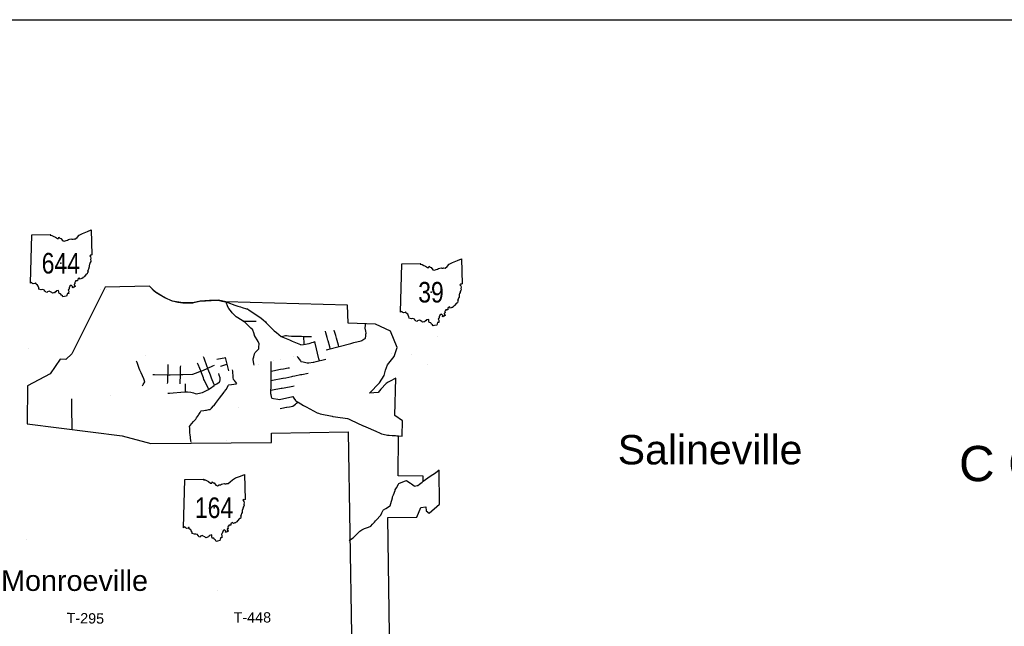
# Model space of a CAD drawing. Header units: feet. Extents: x -155 to 2562643, y -56 to 364810.
# Tile 105 of 121: x 2454557 to 2488079, y 344168 to 364810. Entities that reach past the tile are written whole.
import ezdxf
from ezdxf.enums import TextEntityAlignment as Align

# ---------------------------------------------------------------- set-up
doc = ezdxf.new("R2010")
doc.units = ezdxf.units.FT
doc.header["$MEASUREMENT"] = 0
doc.linetypes.add('CENTER', pattern=[2, 1.25, -0.25, 0.25, -0.25])
for name, color, linetype in [('62', 7, 'Continuous'), ('BORDER', 4, 'Continuous'), ('COUNTY-LINE', 4, 'CENTER'), ('HTEXT', 3, 'Continuous'), ('INCORPORATED', 3, 'Continuous'), ('MTEXT', 2, 'Continuous'), ('RT-MKR', 7, 'Continuous'), ('STATE-RT', 2, 'Continuous'), ('STREET-URBAN', 15, 'Continuous'), ('TR-TEXT', 6, 'Continuous')]:
    doc.layers.add(name, color=color, linetype=linetype)
doc.styles.add('ARIAL', font='arial.ttf')

# ---------------------------------------------------------------- blocks, each defined once
blk = doc.blocks.new('SR2')
at = {"layer": '62', "color": 0, "linetype": 'Continuous'}
blk.add_line((-813, -543), (-773, 884), dxfattribs=at)
for points in [[(-773, 884), (-219, 893), (-228, 876), (-175, 872), (-120, 842), (-73, 823), (-15, 777), (19, 778), (33, 815), (60, 786), (91, 781), (145, 713), (190, 698), (243, 722), (283, 725), (312, 749), (388, 768), (409, 756), (449, 759), (470, 768), (505, 760), (567, 812), (630, 873), (728, 931), (874, 985), (990, 1034), (1006, 294)], [(1006, 294), (989, 283), (963, 288), (945, 267), (967, 233), (977, 196), (968, 156), (977, 122), (971, 94), (954, 67), (949, 40), (934, 12), (936, -3), (922, -16), (924, -62), (918, -88), (920, -110), (898, -115), (903, -134), (889, -148), (892, -172), (876, -188), (892, -219), (879, -229), (869, -266), (841, -274), (785, -343), (765, -369), (742, -376), (730, -403), (703, -403), (661, -421), (634, -389), (587, -428), (582, -472), (522, -471), (524, -494), (511, -500), (499, -523), (506, -563), (478, -573), (481, -596), (499, -610), (507, -655), (478, -646), (453, -683), (428, -674), (437, -643), (394, -605), (354, -635), (334, -684), (333, -717), (304, -737), (323, -783), (319, -815), (320, -845), (283, -844), (260, -926)], [(260, -926), (195, -942), (151, -951), (135, -914), (103, -895), (82, -857), (36, -852), (25, -800), (20, -759), (-43, -769), (-61, -795), (-83, -801), (-96, -827), (-126, -829), (-159, -841), (-180, -816), (-234, -791), (-258, -778), (-308, -798), (-319, -822), (-359, -812), (-369, -785), (-393, -777), (-398, -748), (-450, -733), (-490, -739), (-559, -716), (-564, -679), (-588, -633), (-600, -602), (-644, -577), (-653, -540), (-667, -541), (-680, -556), (-729, -563), (-749, -548), (-776, -522), (-813, -543)]]:
    blk.add_lwpolyline(points, dxfattribs=at)
at = {"layer": 'RT-MKR', "color": 0, "linetype": 'Continuous'}
blk.add_lwpolyline([(-773, 884), (-219, 893), (-228, 876), (-175, 872), (-120, 842), (-73, 823), (-15, 777), (19, 778), (33, 815), (60, 786), (91, 781), (145, 713), (190, 698), (243, 722), (283, 725), (312, 749), (388, 768), (409, 756), (449, 759), (470, 768), (505, 760), (567, 812), (630, 873), (728, 931), (874, 985), (990, 1034), (1006, 294), (1006, 294), (989, 283), (963, 288), (945, 267), (967, 233), (977, 196), (968, 156), (977, 122), (971, 94), (954, 67), (949, 40), (934, 12), (936, -3), (922, -16), (924, -62), (918, -88), (920, -110), (898, -115), (903, -134), (889, -148), (892, -172), (876, -188), (892, -219), (879, -229), (869, -266), (841, -274), (785, -343), (765, -369), (742, -376), (730, -403), (703, -403), (661, -421), (634, -389), (587, -428), (582, -472), (522, -471), (524, -494), (511, -500), (499, -523), (506, -563), (478, -573), (481, -596), (499, -610), (507, -655), (478, -646), (453, -683), (428, -674), (437, -643), (394, -605), (354, -635), (334, -684), (333, -717), (304, -737), (323, -783), (319, -815), (320, -845), (283, -844), (260, -926), (260, -926), (195, -942), (151, -951), (135, -914), (103, -895), (82, -857), (36, -852), (25, -800), (20, -759), (-43, -769), (-61, -795), (-83, -801), (-96, -827), (-126, -829), (-159, -841), (-180, -816), (-234, -791), (-258, -778), (-308, -798), (-319, -822), (-359, -812), (-369, -785), (-393, -777), (-398, -748), (-450, -733), (-490, -739), (-559, -716), (-564, -679), (-588, -633), (-600, -602), (-644, -577), (-653, -540), (-667, -541), (-680, -556), (-729, -563), (-749, -548), (-776, -522), (-813, -543), (-813, -543), (-773, 884)], close=True, dxfattribs=at)
at = {"layer": 'RT-MKR', "color": 0}
blk.add_point((88, 48), dxfattribs=at)

msp = doc.modelspace()

# ---------------------------------------------------------------- linework, layer by layer
at = {"layer": 'BORDER'}
msp.add_line((2383122.8, 364809.89), (2562642.8, 364809.89), dxfattribs=at)
for points, const_width in [([(2483764.76, 161457.39), (2388650.3, 161457.39), (2388650.3, 161457.39), (2388650.3, 359529.89), (2388650.3, 359529.89), (2557362.8, 359529.89), (2557362.8, 359529.89), (2557362.8, 161457.39)], 0.1), ([(2389557.8, 358622.39), (2556455.3, 358622.39)], 0.02)]:
    msp.add_lwpolyline(points, dxfattribs=dict(at, const_width=const_width))
at = {"layer": 'COUNTY-LINE', "const_width": 0.04, "flags": 128}
msp.add_lwpolyline([(2433767.48, 280068.62), (2433960.36, 295947.48), (2438311, 295873.37), (2438331, 300369.98), (2438397.21, 303924.39), (2438397.21, 303924.39), (2438465.08, 307568.07), (2438513.28, 317317.19), (2438705.4, 328072.08), (2438705.4, 328072.08), (2454632.61, 328014.9), (2454632.61, 328014.9), (2454865.23, 354559.61)], dxfattribs=at)
at = {"layer": 'INCORPORATED'}
msp.add_lwpolyline([(2467152.49, 343889.55), (2467091.5, 347871.36), (2467091.5, 347871.36), (2468074.38, 347886.42), (2468074.38, 347886.42), (2468217.06, 348213.74), (2468217.06, 348213.74), (2468388.8, 348228.85), (2468388.8, 348228.85), (2468400.37, 348097.36), (2468400.37, 348097.36), (2468500.35, 348020.53), (2468500.35, 348020.53), (2468845.24, 348328.95), (2468845.24, 348328.95), (2468840.96, 349479.05), (2468840.96, 349479.05), (2468715.77, 349379.2), (2468536.93, 349261.46), (2468536.93, 349261.46), (2468294.51, 349099.5), (2468294.51, 349099.5), (2468295.71, 349277.5), (2468295.71, 349277.5), (2467444.75, 349283.25), (2467444.75, 349283.25), (2467453.99, 350651.97), (2467453.99, 350651.97), (2467576.58, 350643.34), (2467576.58, 350643.34), (2467588.17, 351160.53), (2467588.17, 351160.53), (2467330.79, 351343.54), (2467330.79, 351343.54), (2467358.16, 352614.51), (2467358.16, 352614.51), (2467149.92, 352502.17), (2467149.92, 352502.17), (2467104.84, 352479.54), (2467031.93, 352433.81), (2466857.09, 352241.49), (2466760.93, 352127.84), (2466468.43, 352097.54), (2466468.43, 352097.54), (2466808.92, 352455.38), (2466962, 352704.82), (2467014.45, 352879.66), (2467075.64, 353063.24), (2467307.8, 353346.53), (2467403.28, 353653.38), (2467403.28, 353653.38), (2467182.88, 354207.09), (2466665.04, 354444.07), (2465743.45, 354487.96), (2465721.04, 355100.84), (2461579.35, 355205.92), (2461579.35, 355205.92), (2461326.59, 355262.06), (2461022.32, 355254.94), (2460698.72, 355235.99), (2460456, 355177.85), (2460114.89, 355178.37), (2459761.93, 355227.97), (2459499.58, 355349.51), (2459144, 355560.66), (2458977.6, 355741.23), (2458977.6, 355741.23), (2457464.96, 355713.82), (2456336.16, 353438.97), (2456128.22, 353249.99), (2455929.86, 353253.38), (2455590.37, 352761.45), (2454826.63, 352351.51), (2454826.63, 352351.51), (2454814.68, 351055.86), (2454814.68, 351055.86), (2458049.47, 350649.17), (2459017.78, 350387.67), (2463127.13, 350418.43), (2463124.25, 350740.94), (2463124.25, 350740.94), (2465744.8, 350781.07), (2465744.8, 350781.07), (2465850.3, 343891.88)], dxfattribs=at)
at = {"layer": 'STATE-RT', "color": 2, "linetype": 'Continuous', "const_width": 0.05}
for points in [[(2457637.47, 355716.95), (2457465.32, 355883.04), (2457371.45, 355980.5), (2457299.48, 356093.8), (2457190.27, 356273.55), (2457066.86, 356408.97), (2456894.62, 356483.44), (2456571.32, 356568.98), (2456364.97, 356602.73), (2456097.22, 356686.12), (2455957.4, 356738.16)], [(2457381.98, 355546.58), (2457253.06, 355670.96), (2457134.41, 355794.14), (2457044.64, 355935.48), (2456948.97, 356092.95), (2456888.58, 356159.21), (2456796.18, 356199.16), (2456508.6, 356275.26), (2456295.81, 356310.05), (2456000.22, 356402.12), (2455852.76, 356457)], [(2459600.12, 352449.15), (2459261.13, 352445.62), (2459212.4, 352444.83), (2459183.63, 352442.43), (2459158.07, 352504.75), (2459132.83, 352598.34), (2459116.48, 352729.09), (2459110.62, 352963.6), (2459080.26, 353089.04), (2459042.93, 353170.39), (2458977.55, 353268.46), (2458928.52, 353325.67), (2458789.59, 353415.56), (2458524.78, 353582.77), (2458242.52, 353846.93), (2458077.06, 354147.54), (2457985.4, 354402.78), (2457934.54, 354691.64), (2457939.19, 354888.32), (2457856.93, 355159.96), (2457629.3, 355516.4), (2457451.92, 355687.54)], [(2467271.41, 353302.12), (2467277.93, 353302.12), (2467422.59, 353278.01), (2467513.58, 353262.84), (2467591.6, 353234.48), (2467662.17, 353203.11), (2467718.97, 353174.71), (2467806.15, 353113.69), (2467923.38, 353055.07), (2468119.18, 353022.44), (2468312.5, 353033.81), (2468481.3, 353111.71), (2468611.52, 353263.65), (2468713.65, 353406.61), (2468772.39, 353559.36), (2468783.88, 353747.72), (2468753.39, 354345.31), (2468707.54, 355089.5), (2468682.45, 355585.77)], [(2467383.16, 353588.72), (2467471.91, 353573.93), (2467590.14, 353554.22), (2467703.9, 353512.86), (2467790.25, 353474.49), (2467872.91, 353433.15), (2467960.09, 353372.13), (2468017.2, 353343.57), (2468135.22, 353323.9), (2468238.28, 353329.97), (2468296.14, 353356.67), (2468375.12, 353448.81), (2468447.35, 353549.93), (2468475.77, 353623.84), (2468483.42, 353749.22), (2468453.87, 354328.45), (2468408, 355072.7), (2468382.83, 355570.63)], [(2452183.11, 353424.85), (2452389.25, 353399.3), (2452571.92, 353334.98), (2452740.53, 353236.81), (2453017.6, 352992.54), (2453216.6, 352783.5), (2453355.74, 352606.52), (2453484.39, 352361.88), (2453591.51, 352191.16), (2453736.56, 352070.09), (2454017.47, 351965.4), (2454304.29, 351965.46), (2454527.65, 352035.21), (2454699.32, 352097.43), (2454824.67, 352139.49)], [(2462813.43, 353111.82), (2463195.92, 353200.97), (2463439.26, 353244.76), (2463704.25, 353305.1), (2463991.35, 353361.94), (2464226.54, 353411.56), (2464527.56, 353472.74), (2464766.57, 353530.46), (2464937.93, 353568.56), (2465019.82, 353578.5), (2465031.79, 353494.6), (2465056.46, 353380.94), (2465088.34, 353301.52), (2465170.65, 353207.25), (2465242.58, 353128.77), (2465329.21, 353020.57), (2465425.16, 352942.66), (2465553.41, 352853.47), (2465612.39, 352814.77), (2465649.26, 352779.56), (2465730.69, 352723.35), (2465829.71, 352685.59), (2465937.48, 352702.15), (2466054.8, 352738.98), (2466183.8, 352790.11), (2466324.53, 352853.54), (2466419.32, 352911.88), (2466492.18, 352965.7), (2466551.21, 353011.18), (2466665.78, 353080.01), (2466797.95, 353167.29), (2466896.78, 353223.73), (2466999.48, 353286.26), (2467088.4, 353338.46), (2467171.18, 353396.52)], [(2467171.18, 353424.82), (2467229.32, 353452.12), (2467290.34, 353452.12), (2467338.17, 353444.15)], [(2459600.12, 352449.15), (2459704.3, 352447.58), (2459888.66, 352443.9), (2460058.95, 352441.88), (2460215.14, 352443.54), (2460419.56, 352438.32), (2460507.22, 352458.42), (2460697.63, 352539.05), (2460860.38, 352603), (2461045.02, 352673.47), (2461207.77, 352737.42), (2461559.54, 352855.91), (2461665.03, 352884.44), (2461754.93, 352894.57), (2461884.44, 352923.66), (2462161.67, 352974.26), (2462295.19, 353003.45), (2462524.28, 353056.93), (2462813.43, 353111.82)], [(2461419.57, 350405.65), (2461503.44, 350441.52), (2461608.05, 350508.11), (2461707.77, 350612.67), (2461780.44, 350760.68), (2461823.42, 350980.15), (2461893.58, 351236.33), (2461950.84, 351444.11), (2462024.12, 351652.26), (2462151.5, 351859.68), (2462205.78, 351937.12), (2462233.11, 351967.82), (2462301.87, 352025.56), (2462406.25, 352102.16), (2462520.54, 352183.01), (2462571.61, 352226.3), (2462610.11, 352293.34), (2462644.01, 352386.33), (2462715.38, 352676.61), (2462781.17, 352948.72), (2462813.43, 353111.82)], [(2454827.95, 352298.81), (2454877.72, 352342.28), (2454933.67, 352347.61), (2454998.29, 352325.07), (2455117.28, 352289.79), (2455298.8, 352235.93), (2455417.88, 352196.63), (2455748.55, 352102.18), (2455986.44, 352035.62), (2456214.42, 351964.81), (2456331.17, 351939.49), (2456472.18, 351904.72), (2456659.24, 351871.03), (2456798.43, 351828.2), (2456881.07, 351806.09), (2456997.13, 351810.82), (2457128.69, 351837.96), (2457279.99, 351877.59), (2457559.88, 351986.38), (2457771.61, 352097.57), (2457986.87, 352228.89), (2458140.5, 352340.72), (2458215.13, 352404.61), (2458278.12, 352452.18), (2458324.16, 352453.26), (2458348.51, 352439.8), (2458389.29, 352408.69), (2458444.04, 352379.92), (2458554.28, 352376.49), (2458605.58, 352409.76), (2458640.64, 352452.68), (2458785.33, 352345.84), (2458872.71, 352291.77), (2458964, 352241.81), (2459157.71, 352180.22), (2459278.47, 352154.99), (2459439.13, 352136.72), (2459569.43, 352131.76), (2459617.52, 352130.89), (2459615.52, 352217.02), (2459612.82, 352333.2), (2459600.12, 352449.15)], [(2461373.98, 344149.59), (2461432.26, 344285.06), (2461466.52, 344433.5), (2461464.33, 344485.48), (2461434.72, 344541.44), (2461352.43, 344631.23), (2461255.12, 344716.99), (2461185.93, 344865.71), (2461173.2, 345045.21), (2461214.23, 345192.68), (2461285.49, 345359.77), (2461344, 345486.17), (2461437.98, 345683.68), (2461501.79, 345840.19), (2461524.98, 345943.11), (2461528.63, 346056.34), (2461518.98, 346105.73), (2461497.36, 346192.42), (2461485.9, 346310.07), (2461472.86, 346422.79), (2461445.84, 346502.4), (2461318.87, 346785.8), (2461232.83, 346996.16), (2461150.54, 347255.03), (2461113.92, 347445.35), (2461082.15, 347679.67), (2461040.04, 347947.97), (2461011.17, 348136.64), (2461029.15, 348319.37), (2461054.46, 348605.95), (2461085.99, 348955.82), (2461093.42, 349142.9), (2461017.61, 349333.33), (2460962.08, 349450.91), (2460943.78, 349485.51), (2460893.14, 349563.41), (2460813.56, 349806.6), (2460794.55, 349958.5), (2460813.4, 350093.74), (2460870.72, 350242.82), (2460982.09, 350353.74), (2461055.78, 350402.93)], [(2461651.98, 344036.66), (2461718.5, 344191.3), (2461767.96, 344405.58), (2461761.21, 344565.84), (2461681.9, 344715.76), (2461562.79, 344845.71), (2461500.62, 344900.51), (2461481.27, 344942.11), (2461476.12, 345014.73), (2461497.95, 345093.2), (2461559.65, 345237.89), (2461615.58, 345358.69), (2461712.56, 345562.5), (2461788.99, 345749.99), (2461823.9, 345904.97), (2461829.57, 346080.56), (2461811.94, 346170.83), (2461793.8, 346243.54), (2461784.22, 346341.85), (2461767.2, 346488.97), (2461725.4, 346612.18), (2461594.67, 346903.96), (2461515.07, 347098.56), (2461441.8, 347329.07), (2461410.08, 347493.89), (2461379.01, 347723.09), (2461336.5, 347993.93), (2461313.41, 348144.76), (2461327.85, 348291.47), (2461353.28, 348579.29), (2461385.45, 348936.4), (2461395.72, 349194.66), (2461292.87, 349452.99), (2461230.44, 349585.17), (2461202.66, 349637.69), (2461166.06, 349694.01), (2461107.66, 349872.48), (2461097.15, 349956.38), (2461105.78, 350018.2), (2461127.78, 350075.42), (2461173.03, 350120.5), (2461284, 350194.57), (2461388.03, 350229.01), (2461573.67, 350308.41), (2461704, 350391.38), (2461719.75, 350407.9)]]:
    msp.add_lwpolyline(points, dxfattribs=at)
at = {"layer": 'STATE-RT', "color": 2, "linetype": 'Continuous'}
msp.add_lwpolyline([(2452220.01, 353722.57, 0.05, 0.05, 0), (2452458.31, 353693.04, 0.05, 0.05, 0), (2452698.34, 353608.52, 0.05, 0.05, 0), (2452916.87, 353481.29, 0.05, 0.05, 0), (2453225.84, 353208.9, 0.05, 0.05, 0), (2453443.66, 352980.08, 0.05, 0.05, 0), (2453608.52, 352770.4, 0.05, 0.05, 0), (2453744.59, 352511.64, 0.05, 0.05, 0), (2453820.31, 352390.96, 0.05, 0.05, 0), (2453889.4, 352333.29, 0.05, 0.05, 0), (2454071.53, 352265.42, 0.05, 0.05, 0), (2454258.51, 352265.46, 0.05, 0.05, 0), (2454431.77, 352319.55, 0.05, 0.05, 0), (2454600.48, 352380.71, 0.05, 0.05, 0), (2454780.24, 352441.02, 0.05, 0.05, 0)], format="xyseb", dxfattribs=at)
at = {"layer": 'STREET-URBAN'}
for points in [[(2458977.6, 355741.23), (2459065.31, 355645.94), (2459189.02, 355537.04), (2459301.92, 355466.88), (2459516.71, 355341.58), (2459715.57, 355249.45), (2459945.14, 355202.22), (2460107.02, 355179.48), (2460299.34, 355178.09), (2460456, 355177.85), (2460529.3, 355195.41), (2460682.47, 355232.1), (2460885.8, 355246.95), (2461079.58, 355256.28), (2461301.72, 355261.48), (2461328.17, 355261.85), (2461443.55, 355236.07), (2461579.35, 355205.92)], [(2462569.03, 353485.2), (2462603.32, 353519.15), (2462671.92, 353587.07), (2462694.67, 353609.6), (2462701.48, 353673.72), (2462711.7, 353769.7), (2462712.72, 353779.35), (2462670.94, 353855.47), (2462554.89, 354067.07), (2462548.23, 354079.17), (2462523.96, 354158.19), (2462495.64, 354250.47), (2462494.07, 354255.6), (2462427.94, 354318.33), (2462217.88, 354517.65), (2462217.25, 354518.24), (2462136.03, 354568.75), (2461931.18, 354696.2), (2461930.39, 354696.68), (2461863.24, 354764.77), (2461829.36, 354799.13), (2461795.99, 354833.01), (2461765.61, 354871.42), (2461675.82, 354985), (2461667.61, 354995.41), (2461635.4, 355072.18), (2461598.1, 355161.2), (2461579.35, 355205.92)], [(2461579.35, 355205.92), (2461637.9, 355182.82), (2461883.85, 355095.82), (2461918.36, 355083.62), (2461982.75, 355062.71), (2462032.38, 355046.6), (2462072.82, 355033.5), (2462132.43, 355017.1), (2462283.36, 354975.64), (2462313.53, 354967.34), (2462373.98, 354926.35), (2462762.69, 354663.01), (2462780.93, 354650.56), (2462842.23, 354595.69), (2462919.99, 354526.11), (2462953.44, 354496.19), (2462995.02, 354453.68), (2463213.96, 354230), (2463222.24, 354221.51), (2463294.71, 354164.02), (2463458.23, 354034.38), (2463464.96, 354029.04), (2463558.8, 354048), (2463609.94, 354058.34), (2463643.5, 354065.13), (2463712.75, 354054.19), (2463815.83, 354037.93), (2463834.06, 354035.06), (2463919.92, 354035.59), (2464128.6, 354036.91), (2464151.01, 354037.06), (2464232.9, 354034.66), (2464441.5, 354028.58), (2464494.03, 354027.04)], [(2462153.06, 354556.33), (2462204.09, 354556.1), (2462561.37, 354554.56), (2462612.42, 354554.33)], [(2464989.16, 353577.27), (2465038.9, 353590.06), (2465834.9, 353794.86), (2465860.1, 353801.31), (2465934.08, 353820.89), (2466182.38, 353886.64), (2466207.13, 353893.18), (2466272.44, 353934.08), (2466315.98, 353961.34), (2466331.5, 353971.06), (2466339.24, 354055.11), (2466343.96, 354106.26), (2466347.55, 354145.33), (2466338.66, 354208.19), (2466324.3, 354309.91), (2466323.48, 354315.74), (2466327.4, 354412.48), (2466329.5, 354464.11)], [(2463466.97, 354025.03), (2463513.54, 354006.06), (2463746.44, 353911.26), (2463785.92, 353895.17), (2463839.03, 353872.01), (2464115.63, 353751.47), (2464124.93, 353747.39), (2464214.28, 353761.37), (2464413.04, 353792.49), (2464443.88, 353797.32), (2464508.47, 353822.55), (2464555.32, 353840.86), (2464602.35, 353859.23)], [(2464245.29, 353763.37), (2464241.61, 353808.65), (2464226.93, 353989.81), (2464223.22, 354035.06)], [(2465129.92, 353619.58), (2465114.74, 353672.63), (2465054.06, 353884.87), (2465047.68, 353907.15), (2465026.09, 353991.59), (2464985.14, 354152), (2464971.45, 354205.48)], [(2465418.79, 353687.48), (2465406.96, 353734.25), (2465347.81, 353968.15), (2465346.57, 353973.06), (2465318.2, 354059.97), (2465273.32, 354197.61), (2465258.31, 354243.57)], [(2464759.53, 353205.6), (2464745.24, 353265.01), (2464616.72, 353799.79), (2464602.35, 353859.23)], [(2461183.65, 352371.11), (2461165.47, 352419.53), (2461092.79, 352613.25), (2461081.26, 352643.92), (2461054.92, 352709.47), (2460977.84, 352901.47), (2460958.78, 352948.83), (2460940.76, 352998), (2460834.08, 353289.42), (2460816.23, 353337.99)], [(2462536.9, 353049.13), (2462530, 353098.27), (2462509.33, 353245.72), (2462506.79, 353263.77), (2462528.7, 353341.77), (2462555.58, 353437.33), (2462569.03, 353485.2)], [(2464000.59, 353359.8), (2464029.32, 353319.1), (2464115.54, 353197.03), (2464125.07, 353183.53), (2464205.84, 353163.91), (2464302.68, 353140.41), (2464339.9, 353131.38), (2464400.94, 353137.31), (2464549.71, 353151.8), (2464566.78, 353153.44), (2464646.62, 353174.14), (2464936, 353249.26), (2464984.4, 353261.77)], [(2458736.15, 352345.03), (2458763.36, 352392.11), (2458817.8, 352486.29), (2458818.47, 352487.45), (2458780.4, 352587.87), (2458741.86, 352689.57), (2458740.17, 352694.07), (2458695.62, 352788), (2458672.32, 352837.14), (2458649.82, 352884.64), (2458629.87, 352937.18), (2458552.75, 353140.58), (2458533.37, 353191.56)], [(2459089.53, 352736.2), (2459143.38, 352735.37), (2459574.26, 352728.81), (2459613.56, 352728.17), (2459681.89, 352730.15), (2460004.93, 352739.57), (2460027.16, 352740.21), (2460112.62, 352741.42), (2460435.78, 352746.04), (2460448.8, 352746.23), (2460537.28, 352779.84), (2460688.33, 352837.23), (2460733.91, 352854.55), (2460788.03, 352877.96), (2461134.11, 353027.69), (2461183.65, 353049.13)], [(2459594.72, 352424.63), (2459595.95, 352478.83), (2459608.35, 353020.93), (2459609.54, 353075.21)], [(2460017.13, 352419.25), (2460018.64, 352466), (2460026.24, 352699.8), (2460027.16, 352728.17), (2460029.78, 352793.27), (2460037.34, 352980.27), (2460039.21, 353027.07)], [(2460996.93, 352230.69), (2460975.46, 352274.34), (2460846.7, 352536.3), (2460830.28, 352569.7), (2460809.15, 352625.95), (2460723.7, 352853.7), (2460721.86, 352858.56), (2460686.4, 352943.56), (2460630.24, 353078.29), (2460611.43, 353123.35)], [(2461274, 353253.74), (2461322.18, 353263.76), (2461514.94, 353303.92), (2461563.13, 353313.92)], [(2461392.46, 353025.06), (2461437.02, 353036.69), (2461570.73, 353071.61), (2461615.33, 353083.23)], [(2461677.57, 352866.59), (2461665.68, 352911.2), (2461630.04, 353045.06), (2461619.34, 353085.24), (2461607.21, 353134.51), (2461574.18, 353269.03), (2461563.13, 353313.92)], [(2463141.25, 351931.79), (2463127.59, 351987.13), (2463113.93, 352042.48), (2463105.11, 352078.23), (2463107.72, 352155.38), (2463113.54, 352326.32), (2463115.15, 352373.11), (2463116.28, 352440.3), (2463123.07, 352839.37), (2463123.18, 352848.53), (2463122.54, 352953.32), (2463121.52, 353124.35), (2463121.17, 353181.53)], [(2459602.73, 352101.89), (2459654.42, 352105.54), (2460171.42, 352142.14), (2460203.85, 352144.43), (2460274.86, 352142.79), (2460378.48, 352140.41), (2460378.53, 352140.42), (2460477.52, 352109.89), (2460527.04, 352094.63), (2460567.26, 352082.24), (2460627.45, 352095.08), (2460779.49, 352127.54), (2460802.17, 352132.39), (2460873.54, 352169.49), (2460965.5, 352217.31), (2460998.94, 352234.7), (2461051.78, 352274.15), (2461176.37, 352367.18), (2461181.64, 352371.11), (2461264.1, 352422.27), (2461352.18, 352476.93), (2461372.39, 352489.46), (2461378.15, 352569.09), (2461381.9, 352620.78), (2461382.42, 352627.87), (2461351.08, 352719.17), (2461334.24, 352768.29)], [(2460390.57, 350429.31), (2460384.23, 350483.11), (2460358.91, 350698.35), (2460354.43, 350736.22), (2460350.69, 350806.34), (2460344.95, 350914.56), (2460342.39, 350962.9), (2460376.72, 351012.03), (2460407.76, 351056.45), (2460416.68, 351069.22), (2460478.93, 351138.01), (2460515.29, 351178.19), (2460549.19, 351215.65), (2460581.14, 351263.85), (2460641.02, 351354.17), (2460651.59, 351370.12), (2460698.58, 351445.96), (2460727.12, 351492.02), (2460729.89, 351496.49), (2460831.8, 351512.15), (2460885.36, 351520.39), (2460912.6, 351524.58), (2460991.91, 351539.91), (2461037.08, 351548.65), (2461082.14, 351591.74), (2461160.46, 351666.64), (2461177.63, 351683.05), (2461226, 351752.47), (2461287.96, 351841.39), (2461288.06, 351841.52), (2461354.55, 351926.85), (2461521.1, 352140.55), (2461535.02, 352158.47), (2461581.06, 352230.67), (2461668.48, 352367.74), (2461679.58, 352385.15), (2461766.24, 352398.5), (2461926.89, 352423.28), (2461952.64, 352427.27), (2461899.82, 352490.39), (2461865.05, 352531.95), (2461840.2, 352561.67), (2461830.2, 352630.55), (2461822.42, 352684.17), (2461820.12, 352700.09), (2461813.66, 352792.13), (2461809.89, 352846.18), (2461806.07, 352900.69)], [(2463113.14, 352537.6), (2463163.81, 352546.2), (2463518.57, 352606.47), (2463526.75, 352607.81), (2463619.31, 352626.65), (2463820.79, 352667.69), (2463852.01, 352674.01), (2463921.45, 352688.51), (2464122.73, 352730.59), (2464159.2, 352738.2), (2464223.25, 352751.95), (2464323.77, 352773.55), (2464374.03, 352784.34)], [(2463123.18, 352846.53), (2463174.69, 352857.48), (2463432.29, 352912.28), (2463434.39, 352912.72), (2463536.02, 352930.51), (2463691.66, 352957.81), (2463743.59, 352966.89)], [(2460207.87, 352142.42), (2460206.19, 352187.54), (2460199.51, 352368.06), (2460197.83, 352413.23)], [(2463109.13, 352208.62), (2463158.88, 352217.25), (2463457.44, 352269.09), (2463490.61, 352274.82), (2463556.75, 352287.32), (2463854.47, 352343.66), (2463904.21, 352353.05)], [(2463141.25, 351931.79), (2463193.12, 351921.74), (2463348.76, 351891.62), (2463400.26, 351881.64), (2463452.05, 351893.82), (2463812.13, 351978.59), (2463852.01, 351987.96), (2463888.92, 351934.84), (2463949.24, 351848.06), (2463952.4, 351843.53), (2464038.81, 351792.9), (2464221.21, 351686.1), (2464243.53, 351673.02), (2464313.95, 351635.48), (2464687.07, 351436.76), (2464725.4, 351416.25), (2464786.17, 351403.05), (2465199.29, 351313.45), (2465215.3, 351309.94), (2465303.61, 351296.81), (2465721.77, 351234.73), (2465755.4, 351229.7), (2465820.05, 351198.8), (2466249.17, 350993.87), (2466259.35, 350988.98), (2466345.99, 350951.49), (2466685.49, 350804.7), (2466723.15, 350788.38), (2466781.98, 350761.58), (2466878.16, 350717.8), (2466881.77, 350716.16), (2466980.8, 350692.92), (2467032.25, 350680.85), (2467078.53, 350670.02), (2467136.54, 350666.19), (2467242, 350659.25), (2467261.24, 350657.99), (2467347.59, 350655.29), (2467400.41, 350653.65), (2467453.99, 350651.97)], [(2456341.69, 350864.67), (2456342.45, 350929.15), (2456342.87, 350964.91), (2456341.48, 351037.86), (2456333.32, 351472.82), (2456332.83, 351496.49), (2456333.23, 351581.47), (2456334.58, 351853.32), (2456334.83, 351907.72)], [(2463424.35, 351574.73), (2463477.92, 351586.26), (2463638.66, 351620.88), (2463657.25, 351624.88), (2463746.69, 351639.02), (2463854.95, 351656.16), (2463860.04, 351656.97), (2463941.33, 351722.53), (2463983.99, 351756.94), (2464026.69, 351791.37)], [(2465777.48, 347091.33), (2465819.87, 347120.31), (2465904.67, 347178.29), (2465930.07, 347195.65), (2465979.44, 347247.91), (2466120.52, 347397.23), (2466132.86, 347410.29), (2466208.95, 347447.53), (2466301.21, 347492.69), (2466333.64, 347508.58), (2466395.79, 347532.41), (2466491.69, 347569.19), (2466506.31, 347574.78), (2466564.88, 347639.16), (2466634, 347715.14), (2466666.93, 347751.31), (2466703.37, 347790.84), (2466842.61, 347941.88), (2466853.66, 347953.91), (2466890.2, 348032.14), (2466933.68, 348125.2), (2466937.99, 348134.45), (2467018.39, 348180.15), (2467152.34, 348256.29), (2467170.89, 348266.85), (2467192.08, 348345.37), (2467245.64, 348543.69), (2467253.21, 348571.76), (2467279.64, 348640.45), (2467334.99, 348784.24), (2467343.56, 348806.46), (2467382.51, 348875.02), (2467458.62, 349008.97), (2467470.05, 349029.12), (2467543.9, 349058.63), (2467686.97, 349115.81), (2467721.02, 349129.42), (2467776.75, 349094.03), (2467863.47, 349039.01), (2467891.69, 349021.1), (2467947.24, 348979.71), (2467988.42, 348949.04), (2468002.12, 348938.85), (2468086.2, 348954.99), (2468106.52, 348958.91), (2468171.98, 349008.31), (2468253.96, 349070.19), (2468295.25, 349101.34)]]:
    msp.add_lwpolyline(points, dxfattribs=at)

# ---------------------------------------------------------------- block references
at = {"layer": 'RT-MKR', "xscale": 1.150001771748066, "yscale": 1.150001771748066}
for p in [(2455857.08, 356468.58), (2468459, 355481.43), (2461072.4, 348147.38)]:
    msp.add_blockref('SR2', p, dxfattribs=at)

# ---------------------------------------------------------------- texts
at = {"layer": 'HTEXT', "style": 'ARIAL'}
msp.add_text('C O L U M B I  A N A', height=1200, dxfattribs=at).set_placement((2494406.61, 348745.84), align=Align.BOTTOM_CENTER)
at = {"layer": 'MTEXT', "style": 'ARIAL'}
msp.add_text('Salineville', height=1000, dxfattribs=at).set_placement((2481205.77, 350677.52), align=Align.TOP_RIGHT)
msp.add_text('Monroeville', height=700, dxfattribs=at).set_placement((2453924.93, 345162.03), align=Align.BOTTOM_LEFT)
at = {"layer": 'RT-MKR', "style": 'ARIAL', "width": 0.8}
for s, p in [('644', (2455957.88, 356523.37)), ('39', (2468559.8, 355536.22)), ('164', (2461173.2, 348202.17))]:
    msp.add_text(s, height=700, dxfattribs=at).set_placement(p, align=Align.MIDDLE)
at = {"layer": 'TR-TEXT', "style": 'ARIAL'}
msp.add_text('T-295', height=350, rotation=359, dxfattribs=at).set_placement((2456149.33, 344172.63), align=Align.BOTTOM_LEFT)
msp.add_text('T-448', height=350, dxfattribs=at).set_placement((2461839.89, 344191.3), align=Align.BOTTOM_LEFT)

doc.saveas('drawing.dxf')
